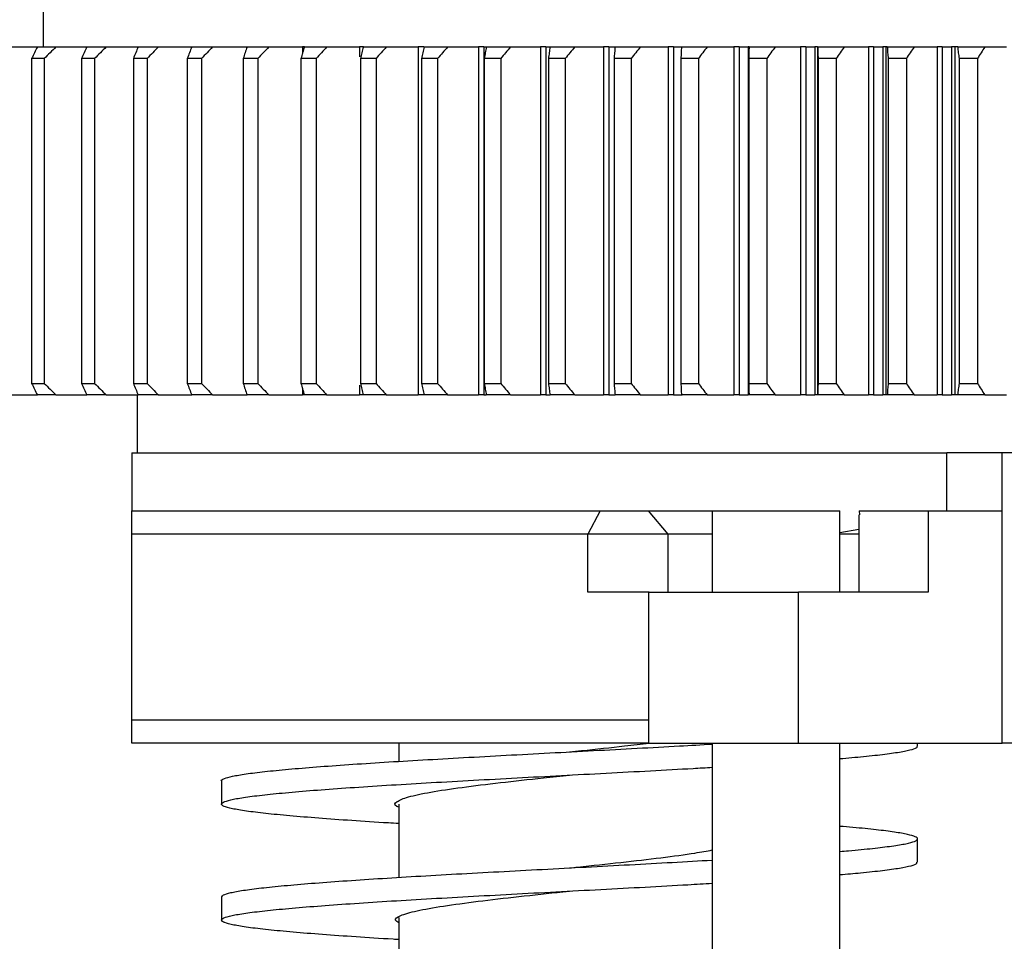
# Model space of a CAD drawing. Header units: millimetres. Extents: x 98673 to 101395, y 28002 to 29954.
# Tile 28 of 43: x 100255 to 100340, y 28848 to 28928. Entities that reach past the tile are written whole.
import ezdxf

# ---------------------------------------------------------------- set-up
doc = ezdxf.new("R2010")
doc.units = ezdxf.units.MM

msp = doc.modelspace()

# ---------------------------------------------------------------- linework, layer by layer
at = {"color": 7, "linetype": 'Continuous', "lineweight": 25}
for p, q in [((100257.174, 28925.17), (100257.174, 28948.17)), ((100254.096, 28925.17), (100256.642, 28925.17)), ((100256.636, 28925.17), (100258.238, 28925.17)), ((100258.238, 28925.17), (100260.898, 28925.17)), ((100260.892, 28925.17), (100262.564, 28925.17)), ((100262.564, 28925.17), (100265.333, 28925.17)), ((100265.329, 28925.17), (100267.068, 28925.17)), ((100267.068, 28925.17), (100269.942, 28925.17)), ((100269.939, 28925.17), (100271.742, 28925.17)), ((100271.742, 28925.17), (100274.712, 28925.17)), ((100274.716, 28925.17), (100276.58, 28925.17)), ((100276.58, 28925.17), (100279.481, 28925.17)), ((100279.651, 28925.17), (100279.479, 28925.17)), ((100279.479, 28925.17), (100279.479, 28924.591)), ((100279.651, 28925.17), (100281.574, 28925.17)), ((100281.574, 28925.17), (100284.402, 28925.17)), ((100284.739, 28925.17), (100284.4, 28925.17)), ((100284.4, 28925.17), (100284.4, 28924.325)), ((100284.738, 28925.17), (100286.717, 28925.17)), ((100286.717, 28925.17), (100289.467, 28925.17)), ((100289.465, 28925.17), (100289.465, 28895.17)), ((100289.936, 28925.17), (100289.465, 28925.17)), ((100289.968, 28925.17), (100291.999, 28925.17)), ((100291.999, 28925.17), (100294.669, 28925.17)), ((100294.666, 28925.17), (100294.666, 28895.17)), ((100295.136, 28925.17), (100294.666, 28925.17)), ((100295.136, 28925.17), (100295.136, 28895.17)), ((100295.136, 28925.17), (100295.334, 28925.17)), ((100295.334, 28925.17), (100297.414, 28925.17)), ((100297.414, 28925.17), (100299.998, 28925.17)), ((100299.995, 28925.17), (100299.995, 28895.17)), ((100300.464, 28925.17), (100299.995, 28925.17)), ((100300.464, 28925.17), (100300.464, 28895.17)), ((100300.464, 28925.17), (100300.826, 28925.17)), ((100300.826, 28925.17), (100302.953, 28925.17)), ((100302.953, 28925.17), (100305.447, 28925.17)), ((100305.445, 28925.17), (100305.445, 28895.17)), ((100305.91, 28925.17), (100305.445, 28925.17)), ((100305.91, 28925.17), (100305.91, 28895.17)), ((100305.91, 28925.17), (100306.437, 28925.17)), ((100306.438, 28925.17), (100308.608, 28925.17)), ((100308.608, 28925.17), (100311.008, 28925.17)), ((100311.005, 28925.17), (100311.005, 28895.17)), ((100311.468, 28925.17), (100311.005, 28925.17)), ((100311.468, 28925.17), (100311.468, 28895.17)), ((100311.468, 28925.17), (100312.22, 28925.17)), ((100312.159, 28925.17), (100314.369, 28925.17)), ((100314.369, 28925.17), (100316.672, 28925.17)), ((100316.669, 28925.17), (100316.669, 28895.17)), ((100317.128, 28925.17), (100316.669, 28925.17)), ((100317.128, 28925.17), (100317.128, 28895.17)), ((100317.128, 28925.17), (100317.893, 28925.17)), ((100317.893, 28925.17), (100317.893, 28895.17)), ((100317.981, 28925.17), (100317.893, 28925.17)), ((100317.975, 28924.386), (100317.975, 28895.954)), ((100317.981, 28925.17), (100320.227, 28925.17)), ((100320.227, 28925.17), (100322.43, 28925.17)), ((100322.427, 28925.17), (100322.427, 28895.17)), ((100322.881, 28925.17), (100322.427, 28925.17)), ((100322.881, 28925.17), (100322.881, 28895.17)), ((100322.881, 28925.17), (100323.658, 28925.17)), ((100323.658, 28925.17), (100323.658, 28895.17)), ((100323.879, 28925.17), (100323.658, 28925.17)), ((100323.879, 28925.17), (100323.879, 28895.17)), ((100323.896, 28925.17), (100323.879, 28925.17)), ((100323.896, 28925.17), (100326.175, 28925.17)), ((100326.175, 28925.17), (100328.273, 28925.17)), ((100328.27, 28925.17), (100328.27, 28895.17)), ((100328.719, 28925.17), (100328.27, 28925.17)), ((100328.719, 28925.17), (100328.719, 28895.17)), ((100328.719, 28925.17), (100329.506, 28925.17)), ((100329.506, 28925.17), (100329.506, 28895.17)), ((100329.78, 28925.17), (100329.506, 28925.17)), ((100329.78, 28925.17), (100329.78, 28895.17)), ((100329.894, 28925.17), (100329.78, 28925.17)), ((100329.894, 28925.17), (100332.202, 28925.17)), ((100332.202, 28925.17), (100334.193, 28925.17)), ((100334.19, 28925.17), (100334.19, 28895.17)), ((100334.632, 28925.17), (100334.19, 28925.17)), ((100334.632, 28925.17), (100334.632, 28895.17)), ((100334.632, 28925.17), (100335.429, 28925.17)), ((100335.429, 28925.17), (100335.429, 28895.17)), ((100335.718, 28925.17), (100335.429, 28925.17)), ((100335.718, 28925.17), (100335.718, 28895.17)), ((100335.966, 28925.17), (100335.718, 28925.17)), ((100335.966, 28925.17), (100338.299, 28925.17)), ((100338.299, 28925.17), (100340.18, 28925.17)), ((100256.143, 28924.17), (100256.143, 28896.17)), ((100257.232, 28924.17), (100256.143, 28924.17)), ((100257.232, 28924.17), (100257.232, 28896.17)), ((100260.437, 28924.17), (100260.437, 28896.17)), ((100261.574, 28924.17), (100260.437, 28924.17)), ((100261.574, 28924.17), (100261.574, 28896.17)), ((100264.913, 28924.17), (100264.913, 28896.17)), ((100266.095, 28924.17), (100264.913, 28924.17)), ((100266.095, 28924.17), (100266.095, 28896.17)), ((100269.562, 28924.17), (100269.562, 28896.17)), ((100270.788, 28924.17), (100269.562, 28924.17)), ((100270.788, 28924.17), (100270.788, 28896.17)), ((100274.378, 28924.17), (100274.378, 28896.17)), ((100275.646, 28924.17), (100274.378, 28924.17)), ((100275.646, 28924.17), (100275.646, 28896.17)), ((100279.354, 28924.17), (100279.354, 28896.17)), ((100280.662, 28924.17), (100279.354, 28924.17)), ((100280.661, 28924.17), (100280.661, 28896.17)), ((100284.481, 28924.17), (100284.481, 28896.17)), ((100285.827, 28924.17), (100284.481, 28924.17)), ((100285.827, 28924.17), (100285.827, 28896.17)), ((100289.753, 28924.17), (100289.753, 28896.17)), ((100291.134, 28924.17), (100289.753, 28924.17)), ((100291.134, 28924.17), (100291.134, 28896.17)), ((100295.16, 28924.17), (100295.16, 28896.17)), ((100296.575, 28924.17), (100295.16, 28924.17)), ((100296.574, 28924.17), (100296.574, 28896.17)), ((100300.694, 28924.17), (100300.694, 28896.17)), ((100302.14, 28924.17), (100300.694, 28924.17)), ((100302.14, 28924.17), (100302.14, 28896.17)), ((100306.347, 28924.17), (100306.347, 28896.17)), ((100307.823, 28924.17), (100306.347, 28924.17)), ((100307.823, 28924.17), (100307.823, 28896.17)), ((100312.111, 28924.17), (100312.111, 28896.17)), ((100313.613, 28924.17), (100312.111, 28924.17)), ((100313.613, 28924.17), (100313.613, 28896.17)), ((100319.503, 28924.17), (100317.975, 28924.17)), ((100317.976, 28924.17), (100317.976, 28896.17)), ((100319.502, 28924.17), (100319.502, 28896.17)), ((100325.482, 28924.17), (100323.932, 28924.17)), ((100323.933, 28924.17), (100323.933, 28896.17)), ((100325.482, 28924.17), (100325.482, 28896.17)), ((100329.972, 28924.17), (100329.972, 28896.17)), ((100331.542, 28924.17), (100329.972, 28924.17)), ((100331.541, 28924.17), (100331.541, 28896.17)), ((100336.086, 28924.17), (100336.086, 28896.17)), ((100337.673, 28924.17), (100336.086, 28924.17)), ((100337.673, 28924.17), (100337.673, 28896.17)), ((100256.143, 28896.17), (100257.232, 28896.17)), ((100260.437, 28896.17), (100261.574, 28896.17)), ((100264.913, 28896.17), (100266.095, 28896.17)), ((100269.562, 28896.17), (100270.788, 28896.17)), ((100274.378, 28896.17), (100275.646, 28896.17)), ((100279.354, 28896.17), (100280.662, 28896.17)), ((100279.479, 28895.748), (100279.479, 28895.17)), ((100284.4, 28896.015), (100284.4, 28895.17)), ((100284.481, 28896.17), (100285.827, 28896.17)), ((100289.753, 28896.17), (100291.134, 28896.17)), ((100295.16, 28896.17), (100296.575, 28896.17)), ((100300.694, 28896.17), (100302.14, 28896.17)), ((100306.347, 28896.17), (100307.823, 28896.17)), ((100312.111, 28896.17), (100313.613, 28896.17)), ((100317.975, 28896.17), (100319.503, 28896.17)), ((100323.932, 28896.17), (100325.482, 28896.17)), ((100329.972, 28896.17), (100331.542, 28896.17)), ((100336.086, 28896.17), (100337.673, 28896.17)), ((100254.096, 28895.17), (100256.642, 28895.17)), ((100258.238, 28895.17), (100256.636, 28895.17)), ((100258.238, 28895.17), (100260.898, 28895.17)), ((100262.564, 28895.17), (100260.892, 28895.17)), ((100262.564, 28895.17), (100265.333, 28895.17)), ((100265.282, 28890.17), (100265.282, 28895.17)), ((100267.068, 28895.17), (100265.329, 28895.17)), ((100267.068, 28895.17), (100269.942, 28895.17)), ((100271.742, 28895.17), (100269.939, 28895.17)), ((100271.742, 28895.17), (100274.712, 28895.17)), ((100276.58, 28895.17), (100274.716, 28895.17)), ((100276.58, 28895.17), (100279.481, 28895.17)), ((100279.651, 28895.17), (100279.479, 28895.17)), ((100281.574, 28895.17), (100279.651, 28895.17)), ((100281.574, 28895.17), (100284.402, 28895.17)), ((100284.739, 28895.17), (100284.4, 28895.17)), ((100286.717, 28895.17), (100284.738, 28895.17)), ((100286.717, 28895.17), (100289.467, 28895.17)), ((100289.936, 28895.17), (100289.465, 28895.17)), ((100291.999, 28895.17), (100289.968, 28895.17)), ((100291.999, 28895.17), (100294.669, 28895.17)), ((100295.136, 28895.17), (100294.666, 28895.17)), ((100295.136, 28895.17), (100295.334, 28895.17)), ((100297.414, 28895.17), (100295.334, 28895.17)), ((100297.414, 28895.17), (100299.998, 28895.17)), ((100300.464, 28895.17), (100299.995, 28895.17)), ((100300.464, 28895.17), (100300.826, 28895.17)), ((100302.953, 28895.17), (100300.826, 28895.17)), ((100302.953, 28895.17), (100305.447, 28895.17)), ((100305.91, 28895.17), (100305.445, 28895.17)), ((100305.91, 28895.17), (100306.437, 28895.17)), ((100308.608, 28895.17), (100306.438, 28895.17)), ((100308.608, 28895.17), (100311.008, 28895.17)), ((100311.468, 28895.17), (100311.005, 28895.17)), ((100311.468, 28895.17), (100312.22, 28895.17)), ((100314.369, 28895.17), (100312.159, 28895.17)), ((100314.369, 28895.17), (100316.672, 28895.17)), ((100317.128, 28895.17), (100316.669, 28895.17)), ((100317.128, 28895.17), (100317.893, 28895.17)), ((100317.981, 28895.17), (100317.893, 28895.17)), ((100320.227, 28895.17), (100317.981, 28895.17)), ((100320.227, 28895.17), (100322.43, 28895.17)), ((100322.881, 28895.17), (100322.427, 28895.17)), ((100322.881, 28895.17), (100323.658, 28895.17)), ((100323.879, 28895.17), (100323.658, 28895.17)), ((100323.896, 28895.17), (100323.879, 28895.17)), ((100326.175, 28895.17), (100323.896, 28895.17)), ((100326.175, 28895.17), (100328.273, 28895.17)), ((100328.719, 28895.17), (100328.27, 28895.17)), ((100328.719, 28895.17), (100329.506, 28895.17)), ((100329.78, 28895.17), (100329.506, 28895.17)), ((100329.894, 28895.17), (100329.78, 28895.17)), ((100332.202, 28895.17), (100329.894, 28895.17)), ((100332.202, 28895.17), (100334.193, 28895.17)), ((100334.632, 28895.17), (100334.19, 28895.17)), ((100334.632, 28895.17), (100335.429, 28895.17)), ((100335.718, 28895.17), (100335.429, 28895.17)), ((100335.966, 28895.17), (100335.718, 28895.17)), ((100338.299, 28895.17), (100335.966, 28895.17)), ((100338.299, 28895.17), (100340.18, 28895.17)), ((100264.782, 28890.17), (100264.782, 28885.17)), ((100264.782, 28890.17), (100335.03, 28890.17)), ((100335.03, 28885.17), (100335.03, 28890.17)), ((100339.794, 28890.17), (100335.03, 28890.17)), ((100339.794, 28885.17), (100339.794, 28890.17)), ((100352.782, 28890.17), (100339.794, 28890.17)), ((100264.782, 28885.17), (100305.152, 28885.17)), ((100305.152, 28885.17), (100304.099, 28883.17)), ((100305.152, 28885.17), (100309.276, 28885.17)), ((100309.276, 28885.17), (100310.973, 28883.17)), ((100309.276, 28885.17), (100314.806, 28885.17)), ((100314.806, 28885.17), (100314.806, 28878.17)), ((100314.806, 28885.17), (100323.461, 28885.17)), ((100323.461, 28885.17), (100325.806, 28885.17)), ((100325.806, 28878.17), (100325.806, 28885.17)), ((100327.445, 28884.852), (100327.445, 28878.17)), ((100327.463, 28885.17), (100327.504, 28884.852)), ((100327.463, 28885.17), (100333.426, 28885.17)), ((100333.426, 28885.17), (100333.426, 28878.17)), ((100333.426, 28885.17), (100339.794, 28885.17)), ((100339.794, 28865.17), (100339.794, 28885.17)), ((100304.099, 28883.17), (100264.782, 28883.17)), ((100264.782, 28867.17), (100264.782, 28883.17)), ((100304.099, 28878.17), (100304.099, 28883.17)), ((100310.973, 28883.17), (100304.099, 28883.17)), ((100310.973, 28883.17), (100310.973, 28878.17)), ((100314.806, 28883.17), (100310.973, 28883.17)), ((100325.806, 28883.317), (100327.445, 28883.599)), ((100327.445, 28883.17), (100325.806, 28883.17)), ((100309.363, 28878.17), (100304.099, 28878.17)), ((100309.306, 28878.17), (100309.306, 28865.17)), ((100309.306, 28878.17), (100322.242, 28878.17)), ((100322.242, 28865.17), (100322.242, 28878.17)), ((100333.426, 28878.17), (100322.242, 28878.17)), ((100264.782, 28867.17), (100309.363, 28867.17)), ((100309.306, 28865.17), (100264.782, 28865.17)), ((100287.782, 28865.17), (100287.782, 28863.588)), ((100309.306, 28865.17), (100322.242, 28865.17)), ((100314.806, 28865.17), (100314.806, 28840.17)), ((100322.242, 28865.17), (100339.794, 28865.17)), ((100325.806, 28840.17), (100325.806, 28865.17)), ((100332.513, 28864.893), (100332.513, 28865.17)), ((100352.782, 28865.17), (100339.794, 28865.17)), ((100302.511, 28864.406), (100302.512, 28864.406)), ((100272.511, 28861.916), (100272.511, 28859.891)), ((100272.505, 28860.169), (100272.505, 28859.894)), ((100287.782, 28859.908), (100287.782, 28853.588)), ((100332.506, 28854.892), (100332.506, 28856.917)), ((100332.516, 28854.892), (100332.516, 28856.917)), ((100272.508, 28851.918), (100272.508, 28849.893)), ((100272.513, 28851.917), (100272.513, 28849.893)), ((100287.782, 28850.133), (100287.782, 28843.588))]:
    msp.add_line(p, q, dxfattribs=at)
for points, knots in [([(100256.636, 28925.17), (100256.554, 28925.004), (100256.387, 28924.671), (100256.225, 28924.338), (100256.143, 28924.17)], [0, 0, 0, 0, 0.495457, 1, 1, 1, 1]), ([(100260.892, 28925.17), (100260.816, 28925.004), (100260.662, 28924.671), (100260.513, 28924.338), (100260.437, 28924.17)], [0, 0, 0, 0, 0.495457, 1, 1, 1, 1]), ([(100265.329, 28925.17), (100265.259, 28925.004), (100265.118, 28924.671), (100264.982, 28924.338), (100264.913, 28924.17)], [0, 0, 0, 0, 0.495457, 1, 1, 1, 1]), ([(100269.939, 28925.17), (100269.876, 28925.004), (100269.748, 28924.671), (100269.624, 28924.338), (100269.562, 28924.17)], [0, 0, 0, 0, 0.495456, 1, 1, 1, 1]), ([(100274.716, 28925.17), (100274.659, 28925.004), (100274.544, 28924.671), (100274.434, 28924.338), (100274.378, 28924.17)], [0, 0, 0, 0, 0.4954562, 1, 1, 1, 1]), ([(100279.651, 28925.17), (100279.601, 28925.004), (100279.5, 28924.671), (100279.403, 28924.338), (100279.354, 28924.17)], [0, 0, 0, 0, 0.4954562, 1, 1, 1, 1]), ([(100284.738, 28925.17), (100284.694, 28925.004), (100284.606, 28924.671), (100284.523, 28924.338), (100284.481, 28924.17)], [0, 0, 0, 0, 0.495457, 1, 1, 1, 1]), ([(100289.968, 28925.17), (100289.931, 28925.004), (100289.857, 28924.671), (100289.788, 28924.338), (100289.753, 28924.17)], [0, 0, 0, 0, 0.495456, 1, 1, 1, 1]), ([(100295.334, 28925.17), (100295.304, 28925.004), (100295.243, 28924.671), (100295.188, 28924.338), (100295.16, 28924.17)], [0, 0, 0, 0, 0.495457, 1, 1, 1, 1]), ([(100300.826, 28925.17), (100300.803, 28925.004), (100300.757, 28924.671), (100300.715, 28924.338), (100300.694, 28924.17)], [0, 0, 0, 0, 0.495456, 1, 1, 1, 1]), ([(100306.438, 28925.17), (100306.421, 28925.004), (100306.389, 28924.671), (100306.361, 28924.338), (100306.347, 28924.17)], [0, 0, 0, 0, 0.495456, 1, 1, 1, 1]), ([(100312.159, 28925.17), (100312.15, 28925.004), (100312.131, 28924.671), (100312.118, 28924.338), (100312.111, 28924.17)], [0, 0, 0, 0, 0.495456, 1, 1, 1, 1]), ([(100317.981, 28925.17), (100317.979, 28925.004), (100317.975, 28924.671), (100317.975, 28924.338), (100317.975, 28924.17)], [0, 0, 0, 0, 0.4954562, 1, 1, 1, 1]), ([(100323.896, 28925.17), (100323.901, 28925.004), (100323.91, 28924.671), (100323.925, 28924.338), (100323.932, 28924.17)], [0, 0, 0, 0, 0.495456, 1, 1, 1, 1]), ([(100329.894, 28925.17), (100329.906, 28925.004), (100329.929, 28924.671), (100329.958, 28924.338), (100329.972, 28924.17)], [0, 0, 0, 0, 0.495457, 1, 1, 1, 1]), ([(100335.966, 28925.17), (100335.984, 28925.004), (100336.022, 28924.671), (100336.064, 28924.338), (100336.086, 28924.17)], [0, 0, 0, 0, 0.4954562, 1, 1, 1, 1]), ([(100256.143, 28896.17), (100256.225, 28896.002), (100256.387, 28895.669), (100256.554, 28895.335), (100256.636, 28895.17)], [0, 0, 0, 0, 0.504544, 1, 1, 1, 1]), ([(100260.437, 28896.17), (100260.513, 28896.002), (100260.662, 28895.669), (100260.816, 28895.335), (100260.892, 28895.17)], [0, 0, 0, 0, 0.504544, 1, 1, 1, 1]), ([(100264.913, 28896.17), (100264.982, 28896.002), (100265.118, 28895.669), (100265.259, 28895.335), (100265.329, 28895.17)], [0, 0, 0, 0, 0.5045438, 1, 1, 1, 1]), ([(100269.562, 28896.17), (100269.624, 28896.002), (100269.748, 28895.669), (100269.876, 28895.335), (100269.939, 28895.17)], [0, 0, 0, 0, 0.504544, 1, 1, 1, 1]), ([(100274.378, 28896.17), (100274.434, 28896.002), (100274.544, 28895.669), (100274.659, 28895.335), (100274.716, 28895.17)], [0, 0, 0, 0, 0.504544, 1, 1, 1, 1]), ([(100279.354, 28896.17), (100279.403, 28896.002), (100279.5, 28895.669), (100279.601, 28895.335), (100279.651, 28895.17)], [0, 0, 0, 0, 0.504544, 1, 1, 1, 1]), ([(100284.481, 28896.17), (100284.523, 28896.002), (100284.606, 28895.669), (100284.694, 28895.335), (100284.738, 28895.17)], [0, 0, 0, 0, 0.504544, 1, 1, 1, 1]), ([(100289.753, 28896.17), (100289.788, 28896.002), (100289.857, 28895.669), (100289.931, 28895.335), (100289.968, 28895.17)], [0, 0, 0, 0, 0.504544, 1, 1, 1, 1]), ([(100295.16, 28896.17), (100295.188, 28896.002), (100295.243, 28895.669), (100295.304, 28895.335), (100295.334, 28895.17)], [0, 0, 0, 0, 0.504544, 1, 1, 1, 1]), ([(100300.694, 28896.17), (100300.715, 28896.002), (100300.757, 28895.669), (100300.803, 28895.335), (100300.826, 28895.17)], [0, 0, 0, 0, 0.5045438, 1, 1, 1, 1]), ([(100306.347, 28896.17), (100306.361, 28896.002), (100306.389, 28895.669), (100306.421, 28895.335), (100306.438, 28895.17)], [0, 0, 0, 0, 0.504544, 1, 1, 1, 1]), ([(100312.111, 28896.17), (100312.118, 28896.002), (100312.131, 28895.669), (100312.15, 28895.335), (100312.159, 28895.17)], [0, 0, 0, 0, 0.5045438, 1, 1, 1, 1]), ([(100317.975, 28896.17), (100317.975, 28896.002), (100317.975, 28895.669), (100317.979, 28895.335), (100317.981, 28895.17)], [0, 0, 0, 0, 0.504544, 1, 1, 1, 1]), ([(100323.932, 28896.17), (100323.925, 28896.002), (100323.91, 28895.669), (100323.901, 28895.335), (100323.896, 28895.17)], [0, 0, 0, 0, 0.504544, 1, 1, 1, 1]), ([(100329.972, 28896.17), (100329.958, 28896.002), (100329.929, 28895.669), (100329.906, 28895.335), (100329.894, 28895.17)], [0, 0, 0, 0, 0.5045438, 1, 1, 1, 1]), ([(100336.086, 28896.17), (100336.064, 28896.002), (100336.022, 28895.669), (100335.984, 28895.335), (100335.966, 28895.17)], [0, 0, 0, 0, 0.5045438, 1, 1, 1, 1]), ([(100272.515, 28861.904), (100272.514, 28861.905), (100272.435, 28861.973), (100272.716, 28862.108), (100273.383, 28862.308), (100274.564, 28862.509), (100276.18, 28862.71), (100278.228, 28862.91), (100280.653, 28863.111), (100283.422, 28863.312), (100286.493, 28863.512), (100289.821, 28863.713), (100293.355, 28863.914), (100297.033, 28864.115), (100300.796, 28864.315), (100304.586, 28864.516), (100308.339, 28864.717), (100311.78, 28864.905), (100313.872, 28865.025), (100314.806, 28865.079)], [0, 0, 0, 0, 0.000945, 0.064159, 0.127389, 0.190601, 0.253798, 0.317005, 0.380167, 0.443364, 0.50659, 0.569792, 0.632989, 0.696213, 0.759438, 0.822627, 0.885775, 0.948946, 1, 1, 1, 1]), ([(100302.516, 28864.406), (100302.859, 28864.443), (100304.456, 28864.613), (100306.871, 28864.868), (100308.684, 28865.086), (100309.385, 28865.17)], [0, 0, 0, 0, 0.1437, 0.669074, 1, 1, 1, 1]), ([(100325.806, 28863.823), (100326.51, 28863.884), (100327.995, 28864.013), (100329.754, 28864.211), (100331.177, 28864.416), (100332.095, 28864.621), (100332.525, 28864.783), (100332.469, 28864.879), (100332.453, 28864.906)], [0, 0, 0, 0, 0.169924, 0.358417, 0.546934, 0.735944, 0.925428, 1, 1, 1, 1]), ([(100287.782, 28858.225), (100287.486, 28858.243), (100286.044, 28858.329), (100283.698, 28858.483), (100280.826, 28858.687), (100278.34, 28858.892), (100276.249, 28859.096), (100274.585, 28859.301), (100273.375, 28859.506), (100272.65, 28859.71), (100272.43, 28859.915), (100272.704, 28860.119), (100273.46, 28860.324), (100274.692, 28860.529), (100276.392, 28860.733), (100278.529, 28860.938), (100281.052, 28861.143), (100283.926, 28861.347), (100287.111, 28861.552), (100290.557, 28861.756), (100294.199, 28861.96), (100297.97, 28862.165), (100301.812, 28862.37), (100305.677, 28862.575), (100309.483, 28862.779), (100312.555, 28862.947), (100314.261, 28863.048), (100314.806, 28863.08)], [0, 0, 0, 0, 0.010916, 0.053037, 0.095277, 0.137422, 0.179514, 0.221599, 0.263742, 0.306005, 0.348168, 0.39022, 0.432267, 0.474407, 0.516684, 0.558814, 0.600849, 0.642926, 0.685093, 0.727367, 0.769527, 0.811578, 0.853618, 0.895747, 0.938032, 0.980181, 1, 1, 1, 1]), ([(100287.782, 28859.642), (100287.725, 28859.665), (100287.326, 28859.824), (100287.545, 28860.12), (100288.47, 28860.529), (100290.428, 28860.938), (100293.146, 28861.347), (100296.486, 28861.756), (100299.713, 28862.109), (100301.757, 28862.326), (100302.514, 28862.406)], [0, 0, 0, 0, 0.024797, 0.172788, 0.320844, 0.468842, 0.616818, 0.764838, 0.912884, 1, 1, 1, 1]), ([(100325.806, 28855.825), (100326.061, 28855.845), (100327.142, 28855.933), (100328.672, 28856.087), (100330.353, 28856.288), (100331.569, 28856.489), (100332.318, 28856.689), (100332.584, 28856.89), (100332.381, 28857.091), (100331.71, 28857.291), (100330.587, 28857.492), (100328.985, 28857.693), (100327.38, 28857.858), (100326.186, 28857.956), (100325.806, 28857.987)], [0, 0, 0, 0, 0.028583, 0.121447, 0.214299, 0.307083, 0.399831, 0.492636, 0.585498, 0.678351, 0.77114, 0.863888, 0.956691, 1, 1, 1, 1]), ([(100302.509, 28854.405), (100302.747, 28854.431), (100304.238, 28854.59), (100306.993, 28854.883), (100310.438, 28855.284), (100313.159, 28855.641), (100314.337, 28855.863), (100314.806, 28855.952)], [0, 0, 0, 0, 0.049346, 0.308822, 0.568528, 0.827942, 1, 1, 1, 1]), ([(100272.548, 28851.905), (100272.568, 28851.961), (100272.61, 28852.084), (100273.24, 28852.274), (100274.32, 28852.475), (100275.876, 28852.676), (100277.853, 28852.876), (100280.216, 28853.077), (100282.927, 28853.278), (100285.947, 28853.478), (100289.238, 28853.679), (100292.742, 28853.88), (100296.399, 28854.08), (100300.151, 28854.281), (100303.941, 28854.482), (100307.704, 28854.683), (100311.365, 28854.881), (100313.669, 28855.013), (100314.806, 28855.078)], [0, 0, 0, 0, 0.053132, 0.116387, 0.179594, 0.242794, 0.306038, 0.369312, 0.432569, 0.495778, 0.558975, 0.622217, 0.685491, 0.748751, 0.811964, 0.87516, 0.938399, 1, 1, 1, 1]), ([(100325.806, 28853.824), (100326.419, 28853.877), (100327.826, 28853.997), (100329.552, 28854.187), (100331.036, 28854.391), (100332.01, 28854.595), (100332.489, 28854.767), (100332.456, 28854.87), (100332.445, 28854.905)], [0, 0, 0, 0, 0.145694, 0.334708, 0.524006, 0.713706, 0.90319, 1, 1, 1, 1]), ([(100287.782, 28848.225), (100287.621, 28848.234), (100286.306, 28848.312), (100284.065, 28848.458), (100281.153, 28848.662), (100278.623, 28848.867), (100276.477, 28849.072), (100274.755, 28849.276), (100273.49, 28849.481), (100272.715, 28849.685), (100272.432, 28849.89), (100272.641, 28850.095), (100273.335, 28850.299), (100274.515, 28850.504), (100276.165, 28850.708), (100278.25, 28850.913), (100280.726, 28851.118), (100283.558, 28851.322), (100286.71, 28851.527), (100290.13, 28851.731), (100293.746, 28851.936), (100297.501, 28852.141), (100301.342, 28852.345), (100305.212, 28852.55), (100309.028, 28852.754), (100312.257, 28852.931), (100314.115, 28853.04), (100314.806, 28853.08)], [0, 0, 0, 0, 0.005893, 0.048108, 0.090347, 0.132445, 0.174507, 0.216593, 0.25878, 0.301008, 0.343087, 0.385122, 0.427208, 0.469427, 0.511665, 0.553742, 0.595772, 0.63788, 0.680108, 0.722318, 0.76439, 0.806422, 0.84851, 0.890733, 0.932965, 0.975062, 1, 1, 1, 1]), ([(100287.782, 28849.681), (100287.669, 28849.751), (100287.333, 28849.957), (100287.833, 28850.299), (100289.221, 28850.709), (100291.536, 28851.117), (100294.546, 28851.527), (100298.094, 28851.936), (100300.852, 28852.229), (100302.321, 28852.386), (100302.514, 28852.407)], [0, 0, 0, 0, 0.076567, 0.226759, 0.376789, 0.526983, 0.677071, 0.827177, 0.977365, 1, 1, 1, 1]), ([(100272.762, 28849.71), (100272.733, 28849.718), (100272.51, 28849.784), (100272.527, 28849.849), (100272.542, 28849.906)], [0, 0, 0, 0, 0.1279711, 1, 1, 1, 1])]:
    msp.add_open_spline(points, degree=3, knots=knots, dxfattribs=at)
for points in [[(100258.238, 28925.17), (100257.904, 28924.836), (100257.569, 28924.503), (100257.232, 28924.17)], [(100262.564, 28925.17), (100262.235, 28924.836), (100261.905, 28924.503), (100261.574, 28924.17)], [(100267.068, 28925.17), (100266.745, 28924.836), (100266.421, 28924.503), (100266.095, 28924.17)], [(100271.742, 28925.17), (100271.426, 28924.836), (100271.108, 28924.503), (100270.788, 28924.17)], [(100276.58, 28925.17), (100276.27, 28924.836), (100275.959, 28924.503), (100275.646, 28924.17)], [(100281.574, 28925.17), (100281.272, 28924.836), (100280.967, 28924.503), (100280.661, 28924.17)], [(100286.717, 28925.17), (100286.422, 28924.836), (100286.125, 28924.503), (100285.827, 28924.17)], [(100291.999, 28925.17), (100291.713, 28924.836), (100291.424, 28924.503), (100291.134, 28924.17)], [(100297.414, 28925.17), (100297.136, 28924.836), (100296.856, 28924.503), (100296.574, 28924.17)], [(100302.953, 28925.17), (100302.684, 28924.836), (100302.413, 28924.503), (100302.14, 28924.17)], [(100308.608, 28925.17), (100308.348, 28924.836), (100308.087, 28924.503), (100307.823, 28924.17)], [(100314.369, 28925.17), (100314.119, 28924.836), (100313.867, 28924.503), (100313.613, 28924.17)], [(100320.227, 28925.17), (100319.988, 28924.836), (100319.747, 28924.503), (100319.502, 28924.17)], [(100326.175, 28925.17), (100325.946, 28924.836), (100325.715, 28924.503), (100325.482, 28924.17)], [(100332.202, 28925.17), (100331.984, 28924.836), (100331.764, 28924.503), (100331.541, 28924.17)], [(100338.299, 28925.17), (100338.093, 28924.836), (100337.884, 28924.503), (100337.673, 28924.17)], [(100257.232, 28896.17), (100257.569, 28895.836), (100257.904, 28895.503), (100258.238, 28895.17)], [(100261.574, 28896.17), (100261.905, 28895.836), (100262.235, 28895.503), (100262.564, 28895.17)], [(100266.095, 28896.17), (100266.421, 28895.836), (100266.745, 28895.503), (100267.068, 28895.17)], [(100270.788, 28896.17), (100271.108, 28895.836), (100271.426, 28895.503), (100271.742, 28895.17)], [(100275.646, 28896.17), (100275.959, 28895.836), (100276.27, 28895.503), (100276.58, 28895.17)], [(100280.661, 28896.17), (100280.967, 28895.836), (100281.272, 28895.503), (100281.574, 28895.17)], [(100285.827, 28896.17), (100286.125, 28895.836), (100286.422, 28895.503), (100286.717, 28895.17)], [(100291.134, 28896.17), (100291.424, 28895.836), (100291.713, 28895.503), (100291.999, 28895.17)], [(100296.574, 28896.17), (100296.856, 28895.836), (100297.136, 28895.503), (100297.414, 28895.17)], [(100302.14, 28896.17), (100302.413, 28895.836), (100302.684, 28895.503), (100302.953, 28895.17)], [(100307.823, 28896.17), (100308.087, 28895.836), (100308.348, 28895.503), (100308.608, 28895.17)], [(100313.613, 28896.17), (100313.867, 28895.836), (100314.119, 28895.503), (100314.369, 28895.17)], [(100319.502, 28896.17), (100319.747, 28895.836), (100319.988, 28895.503), (100320.227, 28895.17)], [(100325.482, 28896.17), (100325.715, 28895.836), (100325.946, 28895.503), (100326.175, 28895.17)], [(100331.541, 28896.17), (100331.764, 28895.836), (100331.984, 28895.503), (100332.202, 28895.17)], [(100337.673, 28896.17), (100337.884, 28895.836), (100338.093, 28895.503), (100338.299, 28895.17)], [(100264.782, 28883.17), (100264.782, 28883.843), (100264.782, 28884.51), (100264.782, 28885.17)], [(100264.782, 28865.17), (100264.782, 28865.829), (100264.782, 28866.496), (100264.782, 28867.17)]]:
    msp.add_open_spline(points, degree=3, dxfattribs=at)

doc.saveas('drawing.dxf')
